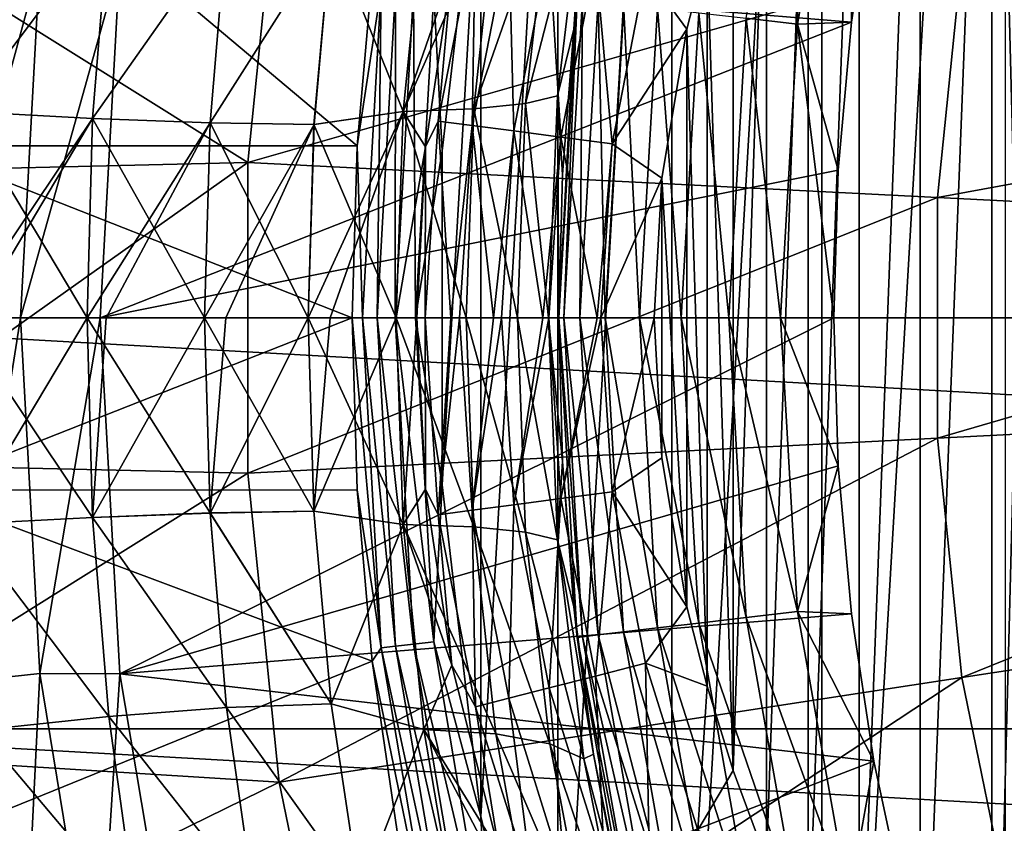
# Model space of a CAD drawing. Header units: metres. Extents: x -99 to 99, y -314 to 25.
# Tile 206 of 256: x 58.56 to 63.93, y -2.76 to 1.63. Entities that reach past the tile are written whole.
import ezdxf

# ---------------------------------------------------------------- set-up
doc = ezdxf.new("R2010")
doc.units = ezdxf.units.M
doc.layers.add('solid_K2442E1000C35', color=7, linetype='CONTINUOUS')

msp = doc.modelspace()

# ---------------------------------------------------------------- linework, layer by layer
at = {"layer": 'solid_K2442E1000C35'}
for points in [[(62.933941, -7.827118, 60.900002), (62.933914, 7.827075, 60.900002), (63.933922, 9.348551, 60.900002)], [(63.933949, -9.348589, 60.900002), (62.933941, -7.827118, 60.900002), (63.933922, 9.348551, 60.900002)], [(62.117344, -6.200073, 60.900002), (62.117321, 6.200024, 60.900002), (62.933914, 7.827075, 60.900002)], [(62.933941, -7.827118, 60.900002), (62.117344, -6.200073, 60.900002), (62.933914, 7.827075, 60.900002)], [(61.495102, -4.489399, 60.900002), (61.495087, 4.489347, 60.900002), (62.117321, 6.200024, 60.900002)], [(62.117344, -6.200073, 60.900002), (61.495102, -4.489399, 60.900002), (62.117321, 6.200024, 60.900002)], [(64.09861, 1.566929, 59.5), (64.307793, 6.054608, 59.5), (63.860958, 5.343375, 59.5)], [(63.860958, 5.343375, 59.5), (63.471024, 4.679519, 59.5), (63.4711, -4.679657, 59.5)], [(63.860958, 5.343375, 59.5), (63.4711, -4.679657, 59.5), (63.861027, -5.343478, 59.5)], [(64, 0, 59.5), (63.860958, 5.343375, 59.5), (63.861027, -5.343478, 59.5)], [(64, 0, 59.5), (64.09861, 1.566929, 59.5), (63.860958, 5.343375, 59.5)], [(63.471024, 4.679519, 59.5), (63.138447, 4.061766, 59.5), (63.138515, -4.061915, 59.5)], [(63.471024, 4.679519, 59.5), (63.138515, -4.061915, 59.5), (63.4711, -4.679657, 59.5)], [(61.075558, -2.718137, 60.900002), (61.07555, 2.718082, 60.900002), (61.495087, 4.489347, 60.900002)], [(61.495102, -4.489399, 60.900002), (61.075558, -2.718137, 60.900002), (61.495087, 4.489347, 60.900002)], [(63.138447, 4.061766, 59.5), (62.86058, 3.488452, 59.5), (62.860676, -3.488642, 59.5)], [(63.138447, 4.061766, 59.5), (62.860676, -3.488642, 59.5), (63.138515, -4.061915, 59.5)], [(62.86058, 3.488452, 59.5), (62.633293, 2.957965, 59.5), (62.633377, -2.958148, 59.5)], [(62.86058, 3.488452, 59.5), (62.633377, -2.958148, 59.5), (62.860676, -3.488642, 59.5)], [(62.522491, 1.633737, 0.113618), (62.806667, 3.24538, 0.113618), (62.802345, 1.601026, 0.028478)], [(62.806667, 3.24538, 0.113618), (63.080833, 3.180401, 0.028478), (62.802345, 1.601026, 0.028478)], [(62.802345, 1.601026, 0.028478), (63.080833, 3.180401, 0.028478), (63.096638, 1.612463)], [(63.080833, 3.180401, 0.028478), (63.218048, 2.416567), (63.096638, 1.612463)], [(62.633293, 2.957965, 59.5), (62.451275, 2.466476, 59.5), (62.451317, -2.466584, 59.5)], [(62.633293, 2.957965, 59.5), (62.451317, -2.466584, 59.5), (62.633377, -2.958148, 59.5)], [(57.989746, 0.938734, 67.748955), (58.179684, 2.806569, 67.748955), (60.401001, 0.937656, 61.214134)], [(58.179684, 2.806569, 67.748955), (60.482758, 1.872141, 61.214134), (60.401001, 0.937656, 61.214134)], [(60.819237, 1.766798, 60.914093), (61.07555, 2.718082, 60.900002), (60.864357, 0.910108, 60.900002)], [(60.864361, -0.910165, 60.900002), (60.864357, 0.910108, 60.900002), (61.07555, 2.718082, 60.900002)], [(61.075558, -2.718137, 60.900002), (60.864361, -0.910165, 60.900002), (61.07555, 2.718082, 60.900002)], [(57.374592, 2.368986, 105.936829), (59.805363, 0.846656, 106.922951), (59.976669, 2.531281, 106.922951)], [(59.976669, 2.531281, 106.922951), (59.805363, 0.846656, 106.922951), (63.697678, 1.961244, 108.093414)], [(59.10796, 1.940925), (63.096638, 1.612463), (63.218048, 2.416567)], [(62.451275, 2.466476, 59.5), (62.308563, 2.008218, 59.5), (62.451317, -2.466584, 59.5)], [(57.374592, 2.368986, 105.936829), (57.491127, 0.793342, 106.038872), (59.805363, 0.846656, 106.922951)], [(61.636547, 2.403242, 21.472385), (61.31929, 1.16804, 22.041237), (61.450821, 2.321835, 22.247543)], [(61.636547, 2.403242, 21.472385), (61.492649, 1.210377, 21.261221), (61.31929, 1.16804, 22.041237)], [(61.636547, 2.403242, 21.472385), (61.582783, 1.573738, 20.513714), (61.492649, 1.210377, 21.261221)], [(61.636547, 2.403242, 21.472385), (61.689423, 2.376304, 20.660154), (61.582783, 1.573738, 20.513714)], [(61.582783, 1.573738, 20.513714), (61.689423, 2.376304, 20.660154), (61.601425, 1.741394, 1.5)], [(61.450821, 2.321835, 22.247543), (61.036938, 1.139258, 22.789495), (61.158024, 2.267307, 22.991823)], [(61.450821, 2.321835, 22.247543), (61.31929, 1.16804, 22.041237), (61.036938, 1.139258, 22.789495)], [(61.158024, 2.267307, 22.991823), (60.651413, 1.125742, 23.490835), (60.764374, 2.24302, 23.690443)], [(61.158024, 2.267307, 22.991823), (61.036938, 1.139258, 22.789495), (60.651413, 1.125742, 23.490835)], [(63.697678, 1.961244, 108.093414), (67.498268, 1.379015, 108.963676), (67.68396, 2.28263, 108.963676)], [(56.625797, 2.239605, -4), (96.5, 0, -4), (56.5, 0, -4)], [(56.625797, 2.239605, -4), (96.374207, 2.239605, -4), (96.5, 0, -4)], [(59.047325, 2.173615, 25.335524), (58.257332, 1.124498, 25.549641), (58.346863, 2.248065, 25.717653)], [(59.047359, 2.173617, 56.664497), (58.346893, 2.248066, 56.28236), (58.257362, 1.124498, 56.450371)], [(60.764374, 2.24302, 23.690443), (60.651413, 1.125742, 23.490835), (60.259739, 2.103331, 24.295759)], [(60.259781, 2.103337, 57.704285), (60.651447, 1.125747, 58.50922), (60.764412, 2.243031, 58.309608)], [(60.918255, 1.892417, 58.714527), (60.764412, 2.243031, 58.309608), (60.651447, 1.125747, 58.50922)], [(59.047325, 2.173615, 25.335524), (58.958878, 1.08769, 25.166477), (58.257332, 1.124498, 25.549641)], [(58.958916, 1.08769, 56.833546), (59.047359, 2.173617, 56.664497), (58.257362, 1.124498, 56.450371)], [(59.689217, 2.123855, 24.858036), (58.958878, 1.08769, 25.166477), (59.047325, 2.173615, 25.335524)], [(59.689255, 2.123859, 57.141994), (59.047359, 2.173617, 56.664497), (58.958916, 1.08769, 56.833546)], [(59.689217, 2.123855, 24.858036), (59.599449, 1.063469, 24.687429), (58.958878, 1.08769, 25.166477)], [(59.599491, 1.063471, 57.312603), (59.689255, 2.123859, 57.141994), (58.958916, 1.08769, 56.833546)], [(60.259739, 2.103331, 24.295759), (59.599449, 1.063469, 24.687429), (59.689217, 2.123855, 24.858036)], [(60.259739, 2.103331, 24.295759), (60.166054, 1.054085, 24.122477), (59.599449, 1.063469, 24.687429)], [(60.259781, 2.103337, 57.704285), (59.689255, 2.123859, 57.141994), (59.599491, 1.063471, 57.312603)], [(60.166092, 1.054089, 57.877567), (60.259781, 2.103337, 57.704285), (59.599491, 1.063471, 57.312603)], [(60.651413, 1.125742, 23.490835), (60.166054, 1.054085, 24.122477), (60.259739, 2.103331, 24.295759)], [(60.166092, 1.054089, 57.877567), (60.651447, 1.125747, 58.50922), (60.259781, 2.103337, 57.704285)], [(60.843678, 1.073423, 58.833687), (61.04726, 2.119882, 58.833523), (60.918255, 1.892417, 58.714527)], [(61.028904, 1.049062, 59.061157), (61.04726, 2.119882, 58.833523), (60.843678, 1.073423, 58.833687)], [(61.028904, 1.049062, 59.061157), (61.228207, 2.073534, 59.06102), (61.04726, 2.119882, 58.833523)], [(61.254601, 1.019369, 59.247761), (61.228207, 2.073534, 59.06102), (61.028904, 1.049062, 59.061157)], [(61.254601, 1.019369, 59.247761), (61.448704, 2.017049, 59.247654), (61.228207, 2.073534, 59.06102)], [(61.512081, 0.98549, 59.386318), (61.448704, 2.017049, 59.247654), (61.254601, 1.019369, 59.247761)], [(61.512081, 0.98549, 59.386318), (61.700256, 1.952602, 59.386242), (61.448704, 2.017049, 59.247654)], [(61.973186, 1.882676, 59.471451), (62.198605, 1.574377, 59.5), (62.308563, 2.008218, 59.5)], [(62.308563, 2.008218, 59.5), (62.198605, 1.574377, 59.5), (62.308563, -2.008209, 59.5)], [(62.308563, 2.008218, 59.5), (62.308563, -2.008209, 59.5), (62.451317, -2.466584, 59.5)], [(58.25214, 1.984574, -0.150918), (58.144539, 0, -0.150918), (58.671009, 1.939019, -0.037981)], [(58.144539, 0, -0.150918), (58.56588, 0, -0.037981), (58.671009, 1.939019, -0.037981)], [(58.56588, 0, -0.037981), (59, 0), (59.10796, 1.940925)], [(58.671009, 1.939019, -0.037981), (58.56588, 0, -0.037981), (59.10796, 1.940925)], [(59.10796, 1.940925), (59, 0), (63.096638, 1.612463)], [(59.805363, 0.846656, 106.922951), (63.564945, 0.655992, 108.093414), (63.697678, 1.961244, 108.093414)], [(61.791428, 0.948729, 59.471489), (61.700256, 1.952602, 59.386242), (61.512081, 0.98549, 59.386318)], [(61.791428, 0.948729, 59.471489), (61.973186, 1.882676, 59.471451), (61.700256, 1.952602, 59.386242)], [(63.697678, 1.961244, 108.093414), (63.564945, 0.655992, 108.093414), (67.498268, 1.379015, 108.963676)], [(60.77356, 0.932866, 58.749275), (60.918255, 1.892417, 58.714527), (60.651447, 1.125747, 58.50922)], [(60.843678, 1.073423, 58.833687), (60.918255, 1.892417, 58.714527), (60.77356, 0.932866, 58.749275)], [(61.791428, 0.948729, 59.471489), (62.198605, 1.574377, 59.5), (61.973186, 1.882676, 59.471451)], [(60.531452, 1.799223, 61.110237), (60.401001, 0.937656, 61.214134), (60.482758, 1.872141, 61.214134)], [(60.430412, 0, 61.110237), (60.401001, 0.937656, 61.214134), (60.531452, 1.799223, 61.110237)], [(60.430412, 0, 61.110237), (60.531452, 1.799223, 61.110237), (60.510296, 0, 61.022266)], [(60.531452, 1.799223, 61.110237), (60.610836, 1.790279, 61.022266), (60.510296, 0, 61.022266)], [(60.510296, 0, 61.022266), (60.610836, 1.790279, 61.022266), (60.608681, 0, 60.955631)], [(60.610836, 1.790279, 61.022266), (60.708603, 1.779263, 60.955631), (60.608681, 0, 60.955631)], [(60.608681, 0, 60.955631), (60.708603, 1.779263, 60.955631), (60.720016, 0, 60.914093)], [(60.708603, 1.779263, 60.955631), (60.819237, 1.766798, 60.914093), (60.720016, 0, 60.914093)], [(60.720016, 0, 60.914093), (60.819237, 1.766798, 60.914093), (60.864357, 0.910108, 60.900002)], [(61.582783, 1.573738, 20.513714), (61.601425, 1.741394, 1.5), (61.5, 0, 1.5)], [(61.528824, 0, 1.207365), (61.5, 0, 1.5), (61.601425, 1.741394, 1.5)], [(61.630051, 1.738048, 1.207365), (61.528824, 0, 1.207365), (61.601425, 1.741394, 1.5)], [(61.630051, 1.738048, 1.207365), (61.614292, 0, 0.925703), (61.528824, 0, 1.207365)], [(61.630051, 1.738048, 1.207365), (61.714947, 1.728125, 0.925703), (61.614292, 0, 0.925703)], [(61.714947, 1.728125, 0.925703), (61.753124, 0, 0.666155), (61.614292, 0, 0.925703)], [(61.714947, 1.728125, 0.925703), (61.852837, 1.712008, 0.666155), (61.753124, 0, 0.666155)], [(61.852837, 1.712008, 0.666155), (61.939964, 0, 0.438715), (61.753124, 0, 0.666155)], [(61.852837, 1.712008, 0.666155), (62.038414, 1.690317, 0.438715), (61.939964, 0, 0.438715)], [(62.038414, 1.690317, 0.438715), (62.167625, 0, 0.252141), (61.939964, 0, 0.438715)], [(62.038414, 1.690317, 0.438715), (62.264534, 1.663887, 0.252141), (62.167625, 0, 0.252141)], [(62.264534, 1.663887, 0.252141), (62.427334, 0, 0.113618), (62.167625, 0, 0.252141)], [(62.264534, 1.663887, 0.252141), (62.522491, 1.633737, 0.113618), (62.427334, 0, 0.113618)], [(59, 0), (63.024052, 0.805678), (63.096638, 1.612463)], [(62.522491, 1.633737, 0.113618), (62.709099, 0, 0.028478), (62.427334, 0, 0.113618)], [(62.522491, 1.633737, 0.113618), (62.802345, 1.601026, 0.028478), (62.709099, 0, 0.028478)], [(62.802345, 1.601026, 0.028478), (63.096638, 1.612463), (63.024052, 0.805678)], [(61.492649, 1.210377, 21.261221), (61.582783, 1.573738, 20.513714), (61.520397, 0.781993, 20.42816)], [(61.520397, 0.781993, 20.42816), (61.582783, 1.573738, 20.513714), (61.5, 0, 1.5)], [(61.791428, 0.948729, 59.471489), (62.062008, 0.762656, 59.5), (62.198605, 1.574377, 59.5)], [(62.198605, 1.574377, 59.5), (62.062008, 0.762656, 59.5), (62.198582, -1.574316, 59.5)], [(62.198605, 1.574377, 59.5), (62.198582, -1.574316, 59.5), (62.308563, -2.008209, 59.5)], [(62.802345, 1.601026, 0.028478), (63, 0), (62.709099, 0, 0.028478)], [(62.802345, 1.601026, 0.028478), (63.024052, 0.805678), (63, 0)], [(63.564945, 0.655992, 108.093414), (67.404938, 0.461249, 108.963676), (67.498268, 1.379015, 108.963676)], [(61.492649, 1.210377, 21.261221), (61.444057, 0, 21.189819), (61.31929, 1.16804, 22.041237)], [(61.492649, 1.210377, 21.261221), (61.5, 0, 20.4), (61.444057, 0, 21.189819)], [(61.492649, 1.210377, 21.261221), (61.520397, 0.781993, 20.42816), (61.5, 0, 20.4)], [(61.036938, 1.139258, 22.789495), (60.996307, 0.000001, 22.721222), (60.651413, 1.125742, 23.490835)], [(61.036938, 1.139258, 22.789495), (61.275002, 0.000001, 21.971548), (60.996307, 0.000001, 22.721222)], [(61.31929, 1.16804, 22.041237), (61.275002, 0.000001, 21.971548), (61.036938, 1.139258, 22.789495)], [(61.31929, 1.16804, 22.041237), (61.444057, 0, 21.189819), (61.275002, 0.000001, 21.971548)], [(58.257332, 1.124498, 25.549641), (58.929638, 0.000001, 25.109728), (58.227802, 0.000001, 25.49328)], [(58.958916, 1.08769, 56.833546), (58.257362, 1.124498, 56.450371), (58.227833, -0.000001, 56.506729)], [(58.958916, 1.08769, 56.833546), (58.227833, -0.000001, 56.506729), (58.312141, -0.000001, 56.546108)], [(58.958878, 1.08769, 25.166477), (58.929638, 0.000001, 25.109728), (58.257332, 1.124498, 25.549641)], [(58.92968, -0.000001, 56.890289), (58.958916, 1.08769, 56.833546), (58.312141, -0.000001, 56.546108)], [(58.958878, 1.08769, 25.166477), (59.569672, 0.000001, 24.630106), (58.929638, 0.000001, 25.109728)], [(59.599491, 1.063471, 57.312603), (58.958916, 1.08769, 56.833546), (58.92968, -0.000001, 56.890289)], [(59.599449, 1.063469, 24.687429), (59.569672, 0.000001, 24.630106), (58.958878, 1.08769, 25.166477)], [(60.134911, -0.000001, 57.935837), (60.651447, 1.125747, 58.50922), (60.166092, 1.054089, 57.877567)], [(60.253811, -0.000001, 58.077942), (60.651447, 1.125747, 58.50922), (60.134911, -0.000001, 57.935837)], [(60.651413, 1.125742, 23.490835), (60.613655, 0.000001, 23.423548), (60.166054, 1.054085, 24.122477)], [(60.253811, -0.000001, 58.077942), (60.613712, -0.000001, 58.5765), (60.651447, 1.125747, 58.50922)], [(60.651413, 1.125742, 23.490835), (60.996307, 0.000001, 22.721222), (60.613655, 0.000001, 23.423548)], [(60.77356, 0.932866, 58.749275), (60.651447, 1.125747, 58.50922), (60.613712, -0.000001, 58.5765)], [(59.599491, 1.063471, 57.312603), (58.92968, -0.000001, 56.890289), (59.033051, -0.000001, 56.958408)], [(59.569725, -0.000001, 57.369919), (59.599491, 1.063471, 57.312603), (59.033051, -0.000001, 56.958408)], [(59.599449, 1.063469, 24.687429), (60.134857, 0.000001, 24.064198), (59.569672, 0.000001, 24.630106)], [(60.166092, 1.054089, 57.877567), (59.599491, 1.063471, 57.312603), (59.569725, -0.000001, 57.369919)], [(60.166092, 1.054089, 57.877567), (59.569725, -0.000001, 57.369919), (59.685055, -0.000001, 57.47279)], [(60.166054, 1.054085, 24.122477), (60.134857, 0.000001, 24.064198), (59.599449, 1.063469, 24.687429)], [(60.134911, -0.000001, 57.935837), (60.166092, 1.054089, 57.877567), (59.685055, -0.000001, 57.47279)], [(60.166054, 1.054085, 24.122477), (60.613655, 0.000001, 23.423548), (60.134857, 0.000001, 24.064198)], [(60.772823, 0.000143, 58.833851), (60.843678, 1.073423, 58.833687), (60.77356, 0.932866, 58.749275)], [(60.911549, 0.000137, 59.010941), (60.843678, 1.073423, 58.833687), (60.772823, 0.000143, 58.833851)], [(60.911549, 0.000137, 59.010941), (61.028904, 1.049062, 59.061157), (60.843678, 1.073423, 58.833687)], [(60.911549, 0.000137, 59.010941), (60.959675, 0.000134, 59.061295), (61.028904, 1.049062, 59.061157)], [(61.143963, 0.000118, 59.217823), (61.028904, 1.049062, 59.061157), (60.959675, 0.000134, 59.061295)], [(61.143963, 0.000118, 59.217823), (61.254601, 1.019369, 59.247761), (61.028904, 1.049062, 59.061157)], [(61.143963, 0.000118, 59.217823), (61.18734, 0.000113, 59.247871), (61.254601, 1.019369, 59.247761)], [(61.414063, 0.000087, 59.372299), (61.254601, 1.019369, 59.247761), (61.18734, 0.000113, 59.247871)], [(61.414063, 0.000087, 59.372299), (61.512081, 0.98549, 59.386318), (61.254601, 1.019369, 59.247761)], [(61.414063, 0.000087, 59.372299), (61.447056, 0.000083, 59.386395), (61.512081, 0.98549, 59.386318)], [(61.71022, 0.000047, 59.467728), (61.512081, 0.98549, 59.386318), (61.447056, 0.000083, 59.386395)], [(61.71022, 0.000047, 59.467728), (61.791428, 0.948729, 59.471489), (61.512081, 0.98549, 59.386318)], [(57.989746, 0.938734, 67.748955), (60.401001, 0.937656, 61.214134), (60.373718, 0, 61.214134)], [(57.989746, -0.938734, 67.748955), (57.989746, 0.938734, 67.748955), (60.373718, 0, 61.214134)], [(60.430412, 0, 61.110237), (60.373718, 0, 61.214134), (60.401001, 0.937656, 61.214134)], [(60.77356, 0.932866, 58.749275), (60.613712, -0.000001, 58.5765), (60.726799, -0.000001, 58.760559)], [(60.772823, 0.000143, 58.833851), (60.77356, 0.932866, 58.749275), (60.726799, -0.000001, 58.760559)], [(61.71022, 0.000047, 59.467728), (61.728825, 0.000045, 59.471527), (61.791428, 0.948729, 59.471489)], [(61.728825, 0.000045, 59.471527), (62.062008, 0.762656, 59.5), (61.791428, 0.948729, 59.471489)], [(60.720016, 0, 60.914093), (60.864357, 0.910108, 60.900002), (60.864361, -0.910165, 60.900002)], [(57.491127, -0.793344, 106.038872), (59.805363, -0.846656, 106.922951), (59.805363, 0.846656, 106.922951)], [(57.491127, 0.793342, 106.038872), (57.491127, -0.793344, 106.038872), (59.805363, 0.846656, 106.922951)], [(59, 0), (63, 0), (63.024052, 0.805678)], [(59.805363, 0.846656, 106.922951), (59.805363, -0.846656, 106.922951), (63.564945, 0.655992, 108.093414)], [(61.5, 0, 20.4), (61.520397, 0.781993, 20.42816), (61.5, 0, 1.5)], [(61.728825, 0.000045, 59.471527), (62.019695, 0.000002, 59.5), (62.062008, 0.762656, 59.5)], [(62.062008, 0.762656, 59.5), (62.019695, 0.000002, 59.5), (62.061981, -0.762543, 59.5)], [(62.062008, 0.762656, 59.5), (62.061981, -0.762543, 59.5), (62.198582, -1.574316, 59.5)], [(59.805363, -0.846656, 106.922951), (63.564945, -0.655992, 108.093414), (63.564945, 0.655992, 108.093414)], [(63.564945, 0.655992, 108.093414), (63.564945, -0.655992, 108.093414), (67.404938, 0.461249, 108.963676)], [(63.564945, -0.655992, 108.093414), (67.404938, -0.461249, 108.963676), (67.404938, 0.461249, 108.963676)], [(96.374207, -2.239605, -4), (56.625797, -2.239605, -4), (56.5, 0, -4)], [(96.5, 0, -4), (96.374207, -2.239605, -4), (56.5, 0, -4)], [(57.989746, -0.938734, 67.748955), (60.373718, 0, 61.214134), (60.401001, -0.937656, 61.214134)], [(58.227802, 0.000001, 25.49328), (58.929638, 0.000001, 25.109728), (58.958847, -1.08777, 25.1665)], [(58.257298, -1.124582, 25.549664), (58.227802, 0.000001, 25.49328), (58.958847, -1.08777, 25.1665)], [(58.671009, -1.939019, -0.037981), (59, 0), (58.56588, 0, -0.037981)], [(58.671009, -1.939019, -0.037981), (59.10796, -1.940924), (59, 0)], [(58.929638, 0.000001, 25.109728), (59.569672, 0.000001, 24.630106), (59.599422, -1.063551, 24.687449)], [(58.958847, -1.08777, 25.1665), (58.929638, 0.000001, 25.109728), (59.599422, -1.063551, 24.687449)], [(59.10796, -1.940924), (63, 0), (59, 0)], [(59.10796, -1.940924), (63.024052, -0.805678), (63, 0)], [(59.569672, 0.000001, 24.630106), (60.134857, 0.000001, 24.064198), (60.166031, -1.054171, 24.122492)], [(59.599422, -1.063551, 24.687449), (59.569672, 0.000001, 24.630106), (60.166031, -1.054171, 24.122492)], [(60.134857, 0.000001, 24.064198), (60.613655, 0.000001, 23.423548), (60.651398, -1.125827, 23.490843)], [(60.166031, -1.054171, 24.122492), (60.134857, 0.000001, 24.064198), (60.651398, -1.125827, 23.490843)], [(60.531452, -1.799223, 61.110237), (60.401001, -0.937656, 61.214134), (60.373718, 0, 61.214134)], [(60.531452, -1.799223, 61.110237), (60.373718, 0, 61.214134), (60.430412, 0, 61.110237)], [(60.430412, 0, 61.110237), (60.510296, 0, 61.022266), (60.610836, -1.790279, 61.022266)], [(60.531452, -1.799223, 61.110237), (60.430412, 0, 61.110237), (60.610836, -1.790279, 61.022266)], [(60.510296, 0, 61.022266), (60.608681, 0, 60.955631), (60.708603, -1.779263, 60.955631)], [(60.610836, -1.790279, 61.022266), (60.510296, 0, 61.022266), (60.708603, -1.779263, 60.955631)], [(60.608681, 0, 60.955631), (60.720016, 0, 60.914093), (60.819237, -1.766798, 60.914093)], [(60.708603, -1.779263, 60.955631), (60.608681, 0, 60.955631), (60.819237, -1.766798, 60.914093)], [(60.613655, 0.000001, 23.423548), (60.996307, 0.000001, 22.721222), (61.03693, -1.139348, 22.789494)], [(60.651398, -1.125827, 23.490843), (60.613655, 0.000001, 23.423548), (61.03693, -1.139348, 22.789494)], [(60.819237, -1.766798, 60.914093), (60.720016, 0, 60.914093), (60.864361, -0.910165, 60.900002)], [(60.772823, 0.000143, 58.833851), (60.726799, -0.000001, 58.760559), (60.773571, -0.933157, 58.749275)], [(60.843628, -1.073189, 58.833679), (60.772823, 0.000143, 58.833851), (60.773571, -0.933157, 58.749275)], [(60.843628, -1.073189, 58.833679), (60.911549, 0.000137, 59.010941), (60.772823, 0.000143, 58.833851)], [(60.843628, -1.073189, 58.833679), (60.959675, 0.000134, 59.061295), (60.911549, 0.000137, 59.010941)], [(61.028847, -1.048838, 59.06115), (60.959675, 0.000134, 59.061295), (60.843628, -1.073189, 58.833679)], [(61.028847, -1.048838, 59.06115), (61.143963, 0.000118, 59.217823), (60.959675, 0.000134, 59.061295)], [(60.996307, 0.000001, 22.721222), (61.275002, 0.000001, 21.971548), (61.319283, -1.168137, 22.041224)], [(61.03693, -1.139348, 22.789494), (60.996307, 0.000001, 22.721222), (61.319283, -1.168137, 22.041224)], [(61.028847, -1.048838, 59.06115), (61.18734, 0.000113, 59.247871), (61.143963, 0.000118, 59.217823)], [(61.254543, -1.019174, 59.247753), (61.18734, 0.000113, 59.247871), (61.028847, -1.048838, 59.06115)], [(61.254543, -1.019174, 59.247753), (61.414063, 0.000087, 59.372299), (61.18734, 0.000113, 59.247871)], [(61.254543, -1.019174, 59.247753), (61.447056, 0.000083, 59.386395), (61.414063, 0.000087, 59.372299)], [(61.512024, -0.985338, 59.386311), (61.447056, 0.000083, 59.386395), (61.254543, -1.019174, 59.247753)], [(61.275002, 0.000001, 21.971548), (61.444057, 0, 21.189819), (61.492641, -1.210482, 21.261196)], [(61.319283, -1.168137, 22.041224), (61.275002, 0.000001, 21.971548), (61.492641, -1.210482, 21.261196)], [(61.444057, 0, 21.189819), (61.5, 0, 20.4), (61.52042, -0.78241, 20.42819)], [(61.492641, -1.210482, 21.261196), (61.444057, 0, 21.189819), (61.52042, -0.78241, 20.42819)], [(61.512024, -0.985338, 59.386311), (61.71022, 0.000047, 59.467728), (61.447056, 0.000083, 59.386395)], [(61.601425, -1.741394, 1.5), (61.5, 0, 20.4), (61.5, 0, 1.5)], [(61.630051, -1.738048, 1.207365), (61.601425, -1.741394, 1.5), (61.5, 0, 1.5)], [(61.630051, -1.738048, 1.207365), (61.5, 0, 1.5), (61.528824, 0, 1.207365)], [(61.52042, -0.78241, 20.42819), (61.5, 0, 20.4), (61.601425, -1.741394, 1.5)], [(61.512024, -0.985338, 59.386311), (61.728825, 0.000045, 59.471527), (61.71022, 0.000047, 59.467728)], [(61.791378, -0.948634, 59.471485), (61.728825, 0.000045, 59.471527), (61.512024, -0.985338, 59.386311)], [(61.528824, 0, 1.207365), (61.614292, 0, 0.925703), (61.714947, -1.728125, 0.925703)], [(61.630051, -1.738048, 1.207365), (61.528824, 0, 1.207365), (61.714947, -1.728125, 0.925703)], [(61.614292, 0, 0.925703), (61.753124, 0, 0.666155), (61.852837, -1.712008, 0.666155)], [(61.714947, -1.728125, 0.925703), (61.614292, 0, 0.925703), (61.852837, -1.712008, 0.666155)], [(61.791378, -0.948634, 59.471485), (62.019695, 0.000002, 59.5), (61.728825, 0.000045, 59.471527)], [(61.753124, 0, 0.666155), (61.939964, 0, 0.438715), (62.038414, -1.690317, 0.438715)], [(61.852837, -1.712008, 0.666155), (61.753124, 0, 0.666155), (62.038414, -1.690317, 0.438715)], [(61.791378, -0.948634, 59.471485), (62.061981, -0.762543, 59.5), (62.019695, 0.000002, 59.5)], [(61.939964, 0, 0.438715), (62.167625, 0, 0.252141), (62.264534, -1.663887, 0.252141)], [(62.038414, -1.690317, 0.438715), (61.939964, 0, 0.438715), (62.264534, -1.663887, 0.252141)], [(62.167625, 0, 0.252141), (62.427334, 0, 0.113618), (62.522491, -1.633737, 0.113618)], [(62.264534, -1.663887, 0.252141), (62.167625, 0, 0.252141), (62.522491, -1.633737, 0.113618)], [(62.427334, 0, 0.113618), (62.709099, 0, 0.028478), (62.802345, -1.601026, 0.028478)], [(62.522491, -1.633737, 0.113618), (62.427334, 0, 0.113618), (62.802345, -1.601026, 0.028478)], [(62.709099, 0, 0.028478), (63, 0), (63.024052, -0.805678)], [(62.802345, -1.601026, 0.028478), (62.709099, 0, 0.028478), (63.024052, -0.805678)], [(64, 0, 59.5), (63.861027, -5.343478, 59.5), (64.307831, -6.054666, 59.5)], [(58.25214, -1.984574, -0.150918), (58.56588, 0, -0.037981), (58.144539, 0, -0.150918)], [(58.25214, -1.984574, -0.150918), (58.671009, -1.939019, -0.037981), (58.56588, 0, -0.037981)], [(58.257328, -1.124595, 56.450348), (58.92968, -0.000001, 56.890289), (58.312141, -0.000001, 56.546108)], [(58.958885, -1.087783, 56.833523), (58.92968, -0.000001, 56.890289), (58.257328, -1.124595, 56.450348)], [(58.958885, -1.087783, 56.833523), (59.033051, -0.000001, 56.958408), (58.92968, -0.000001, 56.890289)], [(58.958885, -1.087783, 56.833523), (59.569725, -0.000001, 57.369919), (59.033051, -0.000001, 56.958408)], [(59.599464, -1.063565, 57.312584), (59.569725, -0.000001, 57.369919), (58.958885, -1.087783, 56.833523)], [(59.599464, -1.063565, 57.312584), (59.685055, -0.000001, 57.47279), (59.569725, -0.000001, 57.369919)], [(59.599464, -1.063565, 57.312584), (60.134911, -0.000001, 57.935837), (59.685055, -0.000001, 57.47279)], [(60.166073, -1.054186, 57.877556), (60.134911, -0.000001, 57.935837), (59.599464, -1.063565, 57.312584)], [(60.166073, -1.054186, 57.877556), (60.253811, -0.000001, 58.077942), (60.134911, -0.000001, 57.935837)], [(60.166073, -1.054186, 57.877556), (60.613712, -0.000001, 58.5765), (60.253811, -0.000001, 58.077942)], [(60.166073, -1.054186, 57.877556), (60.651436, -1.125844, 58.509212), (60.613712, -0.000001, 58.5765)], [(60.651436, -1.125844, 58.509212), (60.726799, -0.000001, 58.760559), (60.613712, -0.000001, 58.5765)], [(60.773571, -0.933157, 58.749275), (60.726799, -0.000001, 58.760559), (60.651436, -1.125844, 58.509212)], [(63.564945, -0.655992, 108.093414), (63.697678, -1.961244, 108.093414), (67.404938, -0.461249, 108.963676)], [(63.697678, -1.961244, 108.093414), (67.498268, -1.379015, 108.963676), (67.404938, -0.461249, 108.963676)], [(59.805363, -0.846656, 106.922951), (59.976669, -2.531281, 106.922951), (63.564945, -0.655992, 108.093414)], [(59.976669, -2.531281, 106.922951), (63.697678, -1.961244, 108.093414), (63.564945, -0.655992, 108.093414)], [(57.491127, -0.793344, 106.038872), (57.374592, -2.368987, 105.936829), (59.805363, -0.846656, 106.922951)], [(61.492641, -1.210482, 21.261196), (61.52042, -0.78241, 20.42819), (61.582912, -1.57496, 20.513882)], [(61.582912, -1.57496, 20.513882), (61.52042, -0.78241, 20.42819), (61.601425, -1.741394, 1.5)], [(61.791378, -0.948634, 59.471485), (62.198582, -1.574316, 59.5), (62.061981, -0.762543, 59.5)], [(57.374592, -2.368987, 105.936829), (59.976669, -2.531281, 106.922951), (59.805363, -0.846656, 106.922951)], [(59.10796, -1.940924), (63.096638, -1.612463), (63.024052, -0.805678)], [(62.802345, -1.601026, 0.028478), (63.024052, -0.805678), (63.096638, -1.612463)], [(60.819237, -1.766798, 60.914093), (60.864361, -0.910165, 60.900002), (61.075558, -2.718137, 60.900002)], [(57.989746, -0.938734, 67.748955), (60.401001, -0.937656, 61.214134), (60.482758, -1.872141, 61.214134)], [(58.179684, -2.806569, 67.748955), (57.989746, -0.938734, 67.748955), (60.482758, -1.872141, 61.214134)], [(60.531452, -1.799223, 61.110237), (60.482758, -1.872141, 61.214134), (60.401001, -0.937656, 61.214134)], [(60.918289, -1.892535, 58.714508), (60.773571, -0.933157, 58.749275), (60.651436, -1.125844, 58.509212)], [(60.843628, -1.073189, 58.833679), (60.773571, -0.933157, 58.749275), (60.918289, -1.892535, 58.714508)], [(61.791378, -0.948634, 59.471485), (61.512024, -0.985338, 59.386311), (61.700203, -1.952459, 59.386238)], [(61.973145, -1.882597, 59.471447), (61.791378, -0.948634, 59.471485), (61.700203, -1.952459, 59.386238)], [(61.973145, -1.882597, 59.471447), (62.198582, -1.574316, 59.5), (61.791378, -0.948634, 59.471485)], [(61.254543, -1.019174, 59.247753), (61.028847, -1.048838, 59.06115), (61.228134, -2.073303, 59.061012)], [(61.448635, -2.016854, 59.247646), (61.254543, -1.019174, 59.247753), (61.228134, -2.073303, 59.061012)], [(61.512024, -0.985338, 59.386311), (61.254543, -1.019174, 59.247753), (61.448635, -2.016854, 59.247646)], [(61.700203, -1.952459, 59.386238), (61.512024, -0.985338, 59.386311), (61.448635, -2.016854, 59.247646)], [(58.958847, -1.08777, 25.1665), (59.599422, -1.063551, 24.687449), (59.689217, -2.123897, 24.858049)], [(59.689259, -2.12392, 57.141979), (59.599464, -1.063565, 57.312584), (58.958885, -1.087783, 56.833523)], [(59.599422, -1.063551, 24.687449), (60.166031, -1.054171, 24.122492), (60.259747, -2.103378, 24.295774)], [(59.689217, -2.123897, 24.858049), (59.599422, -1.063551, 24.687449), (60.259747, -2.103378, 24.295774)], [(60.259792, -2.103403, 57.704266), (60.166073, -1.054186, 57.877556), (59.599464, -1.063565, 57.312584)], [(60.259792, -2.103403, 57.704266), (59.599464, -1.063565, 57.312584), (59.689259, -2.12392, 57.141979)], [(60.259747, -2.103378, 24.295774), (60.166031, -1.054171, 24.122492), (60.651398, -1.125827, 23.490843)], [(60.259792, -2.103403, 57.704266), (60.651436, -1.125844, 58.509212), (60.166073, -1.054186, 57.877556)], [(61.028847, -1.048838, 59.06115), (60.843628, -1.073189, 58.833679), (61.047184, -2.119632, 58.833519)], [(61.047184, -2.119632, 58.833519), (60.843628, -1.073189, 58.833679), (60.918289, -1.892535, 58.714508)], [(61.228134, -2.073303, 59.061012), (61.028847, -1.048838, 59.06115), (61.047184, -2.119632, 58.833519)], [(58.257298, -1.124582, 25.549664), (58.958847, -1.08777, 25.1665), (59.047318, -2.173651, 25.335535)], [(58.346855, -2.248105, 25.717663), (58.257298, -1.124582, 25.549664), (59.047318, -2.173651, 25.335535)], [(59.047359, -2.173673, 56.664482), (58.958885, -1.087783, 56.833523), (58.257328, -1.124595, 56.450348)], [(59.047359, -2.173673, 56.664482), (58.257328, -1.124595, 56.450348), (58.346889, -2.248126, 56.282345)], [(59.047318, -2.173651, 25.335535), (58.958847, -1.08777, 25.1665), (59.689217, -2.123897, 24.858049)], [(59.689259, -2.12392, 57.141979), (58.958885, -1.087783, 56.833523), (59.047359, -2.173673, 56.664482)], [(60.259747, -2.103378, 24.295774), (60.651398, -1.125827, 23.490843), (60.764381, -2.243067, 23.690456)], [(60.259792, -2.103403, 57.704266), (60.764423, -2.243096, 58.309597), (60.651436, -1.125844, 58.509212)], [(60.651398, -1.125827, 23.490843), (61.03693, -1.139348, 22.789494), (61.158039, -2.26736, 22.991835)], [(60.764381, -2.243067, 23.690456), (60.651398, -1.125827, 23.490843), (61.158039, -2.26736, 22.991835)], [(60.918289, -1.892535, 58.714508), (60.651436, -1.125844, 58.509212), (60.764423, -2.243096, 58.309597)], [(61.03693, -1.139348, 22.789494), (61.319283, -1.168137, 22.041224), (61.45084, -2.321896, 22.247553)], [(61.158039, -2.26736, 22.991835), (61.03693, -1.139348, 22.789494), (61.45084, -2.321896, 22.247553)], [(61.319283, -1.168137, 22.041224), (61.492641, -1.210482, 21.261196), (61.63657, -2.403311, 21.472391)], [(61.45084, -2.321896, 22.247553), (61.319283, -1.168137, 22.041224), (61.63657, -2.403311, 21.472391)], [(61.492641, -1.210482, 21.261196), (61.582912, -1.57496, 20.513882), (61.689758, -2.378389, 20.660635)], [(61.63657, -2.403311, 21.472391), (61.492641, -1.210482, 21.261196), (61.689758, -2.378389, 20.660635)], [(63.697678, -1.961244, 108.093414), (63.961777, -3.246371, 108.093414), (67.498268, -1.379015, 108.963676)], [(61.689758, -2.378389, 20.660635), (61.582912, -1.57496, 20.513882), (61.601425, -1.741394, 1.5)], [(61.973145, -1.882597, 59.471447), (62.308563, -2.008209, 59.5), (62.198582, -1.574316, 59.5)], [(62.522491, -1.633737, 0.113618), (62.802345, -1.601026, 0.028478), (63.080833, -3.180401, 0.028478)], [(62.802345, -1.601026, 0.028478), (63.096638, -1.612463), (63.218048, -2.416567)], [(63.080833, -3.180401, 0.028478), (62.802345, -1.601026, 0.028478), (63.218048, -2.416567)], [(59.10796, -1.940924), (63.218048, -2.416567), (63.096638, -1.612463)], [(62.264534, -1.663887, 0.252141), (62.522491, -1.633737, 0.113618), (62.806667, -3.24538, 0.113618)], [(62.806667, -3.24538, 0.113618), (62.522491, -1.633737, 0.113618), (63.080833, -3.180401, 0.028478)], [(61.714947, -1.728125, 0.925703), (61.852837, -1.712008, 0.666155), (62.150627, -3.400864, 0.666155)], [(61.852837, -1.712008, 0.666155), (62.038414, -1.690317, 0.438715), (62.332432, -3.357775, 0.438715)], [(62.150627, -3.400864, 0.666155), (61.852837, -1.712008, 0.666155), (62.332432, -3.357775, 0.438715)], [(62.038414, -1.690317, 0.438715), (62.264534, -1.663887, 0.252141), (62.553955, -3.305273, 0.252141)], [(62.332432, -3.357775, 0.438715), (62.038414, -1.690317, 0.438715), (62.553955, -3.305273, 0.252141)], [(62.553955, -3.305273, 0.252141), (62.264534, -1.663887, 0.252141), (62.806667, -3.24538, 0.113618)], [(60.708603, -1.779263, 60.955631), (60.819237, -1.766798, 60.914093), (61.115654, -3.511377, 60.914093)], [(61.115654, -3.511377, 60.914093), (60.819237, -1.766798, 60.914093), (61.075558, -2.718137, 60.900002)], [(61.932373, -3.452591, 1.207365), (61.601425, -1.741394, 1.5), (61.630051, -1.738048, 1.207365)], [(61.689758, -2.378389, 20.660635), (61.601425, -1.741394, 1.5), (61.904327, -3.459237, 1.5)], [(61.932373, -3.452591, 1.207365), (61.904327, -3.459237, 1.5), (61.601425, -1.741394, 1.5)], [(61.630051, -1.738048, 1.207365), (61.714947, -1.728125, 0.925703), (62.015541, -3.43288, 0.925703)], [(61.932373, -3.452591, 1.207365), (61.630051, -1.738048, 1.207365), (62.015541, -3.43288, 0.925703)], [(62.015541, -3.43288, 0.925703), (61.714947, -1.728125, 0.925703), (62.150627, -3.400864, 0.666155)], [(60.833309, -3.57582, 61.110237), (60.482758, -1.872141, 61.214134), (60.531452, -1.799223, 61.110237)], [(60.531452, -1.799223, 61.110237), (60.610836, -1.790279, 61.022266), (60.91119, -3.558044, 61.022266)], [(60.833309, -3.57582, 61.110237), (60.531452, -1.799223, 61.110237), (60.91119, -3.558044, 61.022266)], [(60.610836, -1.790279, 61.022266), (60.708603, -1.779263, 60.955631), (61.007111, -3.536151, 60.955631)], [(60.91119, -3.558044, 61.022266), (60.610836, -1.790279, 61.022266), (61.007111, -3.536151, 60.955631)], [(61.007111, -3.536151, 60.955631), (60.708603, -1.779263, 60.955631), (61.115654, -3.511377, 60.914093)], [(58.179684, -2.806569, 67.748955), (60.482758, -1.872141, 61.214134), (60.61871, -2.800294, 61.214134)], [(60.833309, -3.57582, 61.110237), (60.61871, -2.800294, 61.214134), (60.482758, -1.872141, 61.214134)], [(60.918289, -1.892535, 58.714508), (60.764423, -2.243096, 58.309597), (61.176315, -2.910199, 58.653656)], [(61.047184, -2.119632, 58.833519), (60.918289, -1.892535, 58.714508), (61.176315, -2.910199, 58.653656)], [(61.973145, -1.882597, 59.471447), (61.700203, -1.952459, 59.386238), (61.993259, -2.889592, 59.386162)], [(62.25769, -2.792388, 59.471409), (62.308563, -2.008209, 59.5), (61.973145, -1.882597, 59.471447)], [(62.25769, -2.792388, 59.471409), (61.973145, -1.882597, 59.471447), (61.993259, -2.889592, 59.386162)], [(58.187626, -4.030858, -0.335373), (58.573681, -3.945881, -0.150918), (58.25214, -1.984574, -0.150918)], [(58.25214, -1.984574, -0.150918), (58.573681, -3.945881, -0.150918), (58.671009, -1.939019, -0.037981)], [(58.573681, -3.945881, -0.150918), (58.985168, -3.855306, -0.037981), (58.671009, -1.939019, -0.037981)], [(58.671009, -1.939019, -0.037981), (58.985168, -3.855306, -0.037981), (59.10796, -1.940924)], [(58.985168, -3.855306, -0.037981), (59.433777, -3.872183), (59.10796, -1.940924)], [(59.10796, -1.940924), (59.433777, -3.872183), (63.218048, -2.416567)], [(59.976669, -2.531281, 106.922951), (60.317532, -4.189931, 106.922951), (63.697678, -1.961244, 108.093414)], [(60.317532, -4.189931, 106.922951), (63.961777, -3.246371, 108.093414), (63.697678, -1.961244, 108.093414)], [(61.700203, -1.952459, 59.386238), (61.448635, -2.016854, 59.247646), (61.749542, -2.979184, 59.24754)], [(61.993259, -2.889592, 59.386162), (61.700203, -1.952459, 59.386238), (61.749542, -2.979184, 59.24754)], [(61.448635, -2.016854, 59.247646), (61.228134, -2.073303, 59.061012), (61.535931, -3.057715, 59.060875)], [(61.749542, -2.979184, 59.24754), (61.448635, -2.016854, 59.247646), (61.535931, -3.057715, 59.060875)], [(62.25769, -2.792388, 59.471409), (62.451317, -2.466584, 59.5), (62.308563, -2.008209, 59.5)], [(61.228134, -2.073303, 59.061012), (61.047184, -2.119632, 58.833519), (61.360645, -3.122161, 58.833359)], [(61.535931, -3.057715, 59.060875), (61.228134, -2.073303, 59.061012), (61.360645, -3.122161, 58.833359)], [(59.047318, -2.173651, 25.335535), (59.689217, -2.123897, 24.858049), (59.839798, -3.176632, 25.137899)], [(59.839844, -3.176658, 56.862125), (59.689259, -2.12392, 57.141979), (59.047359, -2.173673, 56.664482)], [(59.689217, -2.123897, 24.858049), (60.259747, -2.103378, 24.295774), (60.415905, -3.141912, 24.5795)], [(59.839798, -3.176632, 25.137899), (59.689217, -2.123897, 24.858049), (60.415905, -3.141912, 24.5795)], [(60.415951, -3.141941, 57.420536), (60.259792, -2.103403, 57.704266), (59.689259, -2.12392, 57.141979)], [(60.415951, -3.141941, 57.420536), (59.689259, -2.12392, 57.141979), (59.839844, -3.176658, 56.862125)], [(60.415905, -3.141912, 24.5795), (60.259747, -2.103378, 24.295774), (60.764381, -2.243067, 23.690456)], [(60.415951, -3.141941, 57.420536), (60.764423, -2.243096, 58.309597), (60.259792, -2.103403, 57.704266)], [(61.360645, -3.122161, 58.833359), (61.047184, -2.119632, 58.833519), (61.176315, -2.910199, 58.653656)], [(58.346855, -2.248105, 25.717663), (59.047318, -2.173651, 25.335535), (59.196491, -3.254169, 25.613272)], [(59.196533, -3.254192, 56.386742), (59.047359, -2.173673, 56.664482), (58.346889, -2.248126, 56.282345)], [(59.196491, -3.254169, 25.613272), (59.047318, -2.173651, 25.335535), (59.839798, -3.176632, 25.137899)], [(59.839844, -3.176658, 56.862125), (59.047359, -2.173673, 56.664482), (59.196533, -3.254192, 56.386742)], [(95.998642, -4.450076, -4), (57.001354, -4.450076, -4), (56.625797, -2.239605, -4)], [(96.374207, -2.239605, -4), (95.998642, -4.450076, -4), (56.625797, -2.239605, -4)], [(58.498425, -3.367622, 25.994087), (58.346855, -2.248105, 25.717663), (59.196491, -3.254169, 25.613272)], [(59.196533, -3.254192, 56.386742), (58.346889, -2.248126, 56.282345), (58.498463, -3.367644, 56.00592)], [(60.415905, -3.141912, 24.5795), (60.764381, -2.243067, 23.690456), (60.951248, -3.342981, 24.015882)], [(60.415951, -3.141941, 57.420536), (60.951294, -3.343014, 57.984165), (60.764423, -2.243096, 58.309597)], [(60.764381, -2.243067, 23.690456), (61.158039, -2.26736, 22.991835), (61.356983, -3.373225, 23.32107)], [(60.951248, -3.342981, 24.015882), (60.764381, -2.243067, 23.690456), (61.356983, -3.373225, 23.32107)], [(60.764423, -2.243096, 58.309597), (60.951294, -3.343014, 57.984165), (61.176315, -2.910199, 58.653656)], [(61.158039, -2.26736, 22.991835), (61.45084, -2.321896, 22.247553), (61.665649, -3.448117, 22.582624)], [(61.356983, -3.373225, 23.32107), (61.158039, -2.26736, 22.991835), (61.665649, -3.448117, 22.582624)], [(61.45084, -2.321896, 22.247553), (61.63657, -2.403311, 21.472391), (61.870396, -3.562759, 21.814718)], [(61.665649, -3.448117, 22.582624), (61.45084, -2.321896, 22.247553), (61.870396, -3.562759, 21.814718)], [(57.374592, -2.368987, 105.936829), (57.144665, -3.919297, 105.734848), (59.976669, -2.531281, 106.922951)], [(61.63657, -2.403311, 21.472391), (61.689758, -2.378389, 20.660635), (61.843704, -3.192651, 20.872076)], [(61.870396, -3.562759, 21.814718), (61.63657, -2.403311, 21.472391), (61.843704, -3.192651, 20.872076)], [(61.843704, -3.192651, 20.872076), (61.689758, -2.378389, 20.660635), (61.904327, -3.459237, 1.5)], [(59.433777, -3.872183), (63.388191, -3.214086), (63.218048, -2.416567)], [(62.25769, -2.792388, 59.471409), (62.633377, -2.958148, 59.5), (62.451317, -2.466584, 59.5)], [(63.080833, -3.180401, 0.028478), (63.218048, -2.416567), (63.388191, -3.214086)], [(57.144665, -3.919297, 105.734848), (60.317532, -4.189931, 106.922951), (59.976669, -2.531281, 106.922951)], [(61.115654, -3.511377, 60.914093), (61.075558, -2.718137, 60.900002), (61.495102, -4.489399, 60.900002)]]:
    msp.add_3dface(points, dxfattribs=at)

doc.saveas('drawing.dxf')
